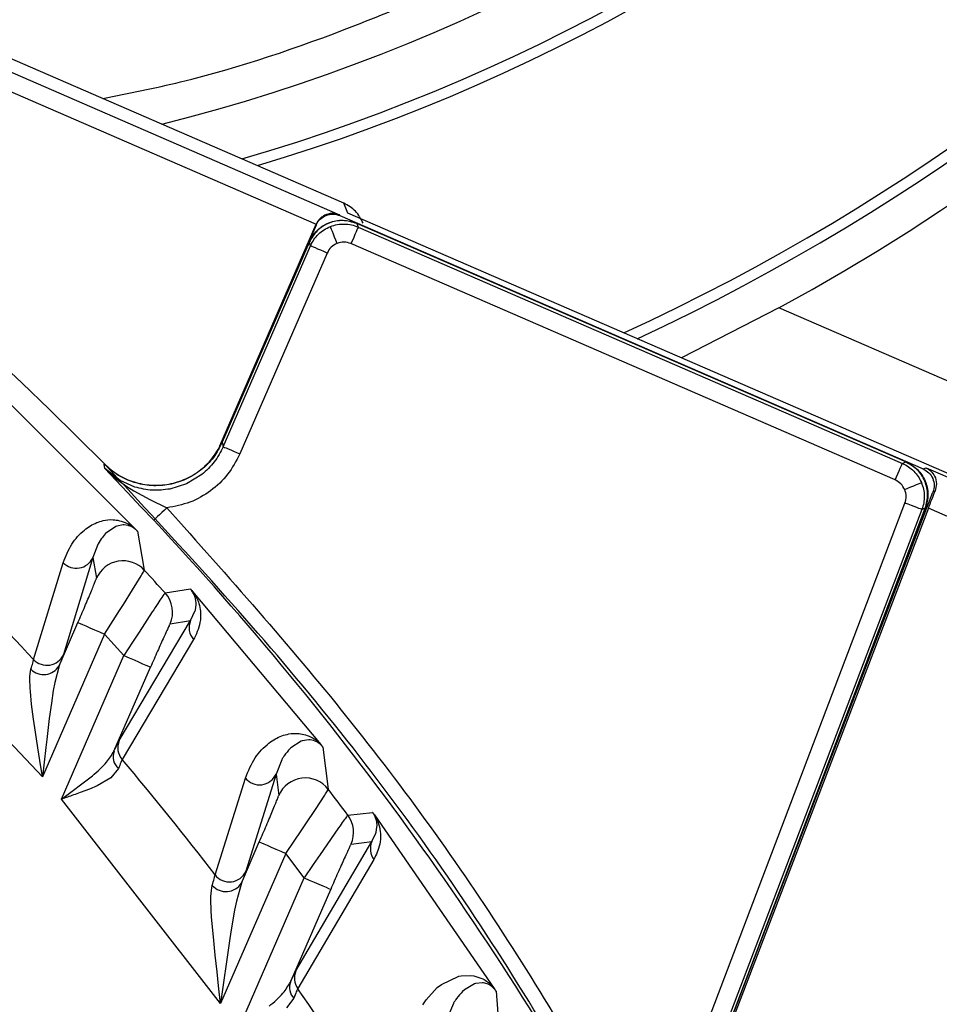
# Model space of a CAD drawing. Header units: millimetres. Extents: x 2719 to 13968, y 3953 to 13921.
# Tile 32 of 160: x 5219 to 5244, y 4860 to 4887. Entities that reach past the tile are written whole.
import ezdxf

# ---------------------------------------------------------------- set-up
doc = ezdxf.new("R2010")
doc.units = ezdxf.units.MM

msp = doc.modelspace()

# ---------------------------------------------------------------- linework, layer by layer
at = {"color": 7, "linetype": 'Continuous', "lineweight": 25}
for p, q in [((5227.739, 4882.24), (5135.157, 4922.457)), ((5161.64, 4910.582), (5227.622, 4881.92)), ((5161.892, 4909.927), (5226.972, 4881.657)), ((5227.846, 4881.969), (5227.739, 4882.24)), ((5227.622, 4881.92), (5227.631, 4881.897)), ((5227.631, 4881.897), (5243.719, 4874.908)), ((5246.354, 4873.929), (5227.846, 4881.969)), ((5226.969, 4881.649), (5224.314, 4875.536)), ((5226.969, 4881.649), (5226.972, 4881.657)), ((5226.969, 4881.649), (5226.974, 4881.637)), ((5227.374, 4881.585), (5227.37, 4881.596)), ((5227.385, 4881.557), (5227.374, 4881.585)), ((5228.094, 4881.686), (5243.247, 4875.104)), ((5228.097, 4881.678), (5228.135, 4881.583)), ((5243.239, 4875.101), (5228.097, 4881.678)), ((5228.131, 4881.572), (5228.119, 4881.545)), ((5228.135, 4881.583), (5228.131, 4881.572)), ((5228.135, 4881.583), (5243.146, 4875.062)), ((5227.402, 4881.513), (5227.385, 4881.557)), ((5227.425, 4881.455), (5227.402, 4881.513)), ((5227.453, 4881.386), (5227.425, 4881.455)), ((5227.484, 4881.306), (5227.453, 4881.386)), ((5227.518, 4881.22), (5227.484, 4881.306)), ((5228.011, 4881.298), (5227.974, 4881.213)), ((5228.045, 4881.376), (5228.011, 4881.298)), ((5228.075, 4881.446), (5228.045, 4881.376)), ((5228.1, 4881.503), (5228.075, 4881.446)), ((5228.119, 4881.545), (5228.1, 4881.503)), ((5224.386, 4875.659), (5226.779, 4881.167)), ((5226.782, 4881.159), (5224.388, 4875.648)), ((5224.412, 4875.521), (5226.82, 4881.064)), ((5226.82, 4881.064), (5226.782, 4881.159)), ((5226.83, 4881.06), (5226.82, 4881.064)), ((5226.857, 4881.048), (5226.83, 4881.06)), ((5226.9, 4881.029), (5226.857, 4881.048)), ((5226.957, 4881.004), (5226.9, 4881.029)), ((5227.553, 4881.131), (5227.518, 4881.22)), ((5227.974, 4881.213), (5227.936, 4881.124)), ((5242.947, 4874.603), (5227.936, 4881.124)), ((5227.278, 4880.865), (5224.87, 4875.321)), ((5227.026, 4880.974), (5226.957, 4881.004)), ((5227.105, 4880.94), (5227.026, 4880.974)), ((5227.19, 4880.903), (5227.105, 4880.94)), ((5227.278, 4880.865), (5227.19, 4880.903)), ((5239.739, 4879.353), (5237.048, 4877.972)), ((5271.276, 4865.654), (5239.739, 4879.353)), ((5218.242, 4876.994), (5221.986, 4873.255)), ((5224.388, 4875.648), (5224.412, 4875.521)), ((5224.412, 4875.521), (5224.422, 4875.516)), ((5224.422, 4875.516), (5224.449, 4875.504)), ((5224.449, 4875.504), (5224.492, 4875.486)), ((5224.492, 4875.486), (5224.549, 4875.461)), ((5224.549, 4875.461), (5224.618, 4875.431)), ((5224.618, 4875.431), (5224.697, 4875.397)), ((5224.697, 4875.397), (5224.782, 4875.36)), ((5224.782, 4875.36), (5224.87, 4875.321)), ((5221.151, 4874.917), (5221.129, 4875.043)), ((5243.13, 4875.025), (5243.142, 4875.052)), ((5243.142, 4875.052), (5243.146, 4875.062)), ((5243.146, 4875.062), (5243.239, 4875.101)), ((5221.452, 4874.6), (5221.151, 4874.917)), ((5221.151, 4874.917), (5221.364, 4874.718)), ((5221.573, 4874.588), (5221.151, 4874.917)), ((5242.986, 4874.692), (5243.023, 4874.777)), ((5243.023, 4874.777), (5243.057, 4874.856)), ((5243.057, 4874.856), (5243.087, 4874.925)), ((5243.087, 4874.925), (5243.112, 4874.982)), ((5243.112, 4874.982), (5243.13, 4875.025)), ((5243.719, 4874.908), (5243.797, 4874.941)), ((5243.797, 4874.941), (5254.259, 4870.396)), ((5221.364, 4874.718), (5221.526, 4874.585)), ((5221.617, 4874.425), (5221.452, 4874.6)), ((5221.526, 4874.585), (5221.757, 4874.421)), ((5221.976, 4874.408), (5221.573, 4874.588)), ((5223.824, 4874.751), (5223.4, 4874.495)), ((5242.947, 4874.603), (5242.986, 4874.692)), ((5243.531, 4874.475), (5243.588, 4874.499)), ((5243.588, 4874.499), (5243.631, 4874.517)), ((5243.631, 4874.517), (5243.659, 4874.529)), ((5243.659, 4874.529), (5243.669, 4874.533)), ((5221.77, 4874.262), (5221.617, 4874.425)), ((5221.758, 4874.423), (5221.945, 4874.308)), ((5222.142, 4873.867), (5221.77, 4874.262)), ((5221.945, 4874.308), (5222.393, 4874.067)), ((5223.4, 4874.495), (5222.943, 4874.354)), ((5243.209, 4874.339), (5243.297, 4874.376)), ((5243.297, 4874.376), (5243.382, 4874.412)), ((5243.382, 4874.412), (5243.461, 4874.445)), ((5243.461, 4874.445), (5243.531, 4874.475)), ((5244.046, 4874.295), (5243.987, 4874.271)), ((5222.393, 4874.067), (5222.859, 4873.834)), ((5236.148, 4855.371), (5243.215, 4873.967)), ((5243.306, 4873.933), (5243.215, 4873.967)), ((5222.495, 4873.492), (5222.142, 4873.867)), ((5222.721, 4873.704), (5222.659, 4873.645)), ((5222.789, 4873.768), (5222.721, 4873.704)), ((5222.859, 4873.834), (5222.789, 4873.768)), ((5243.683, 4873.79), (5236.39, 4854.603)), ((5243.862, 4873.822), (5236.422, 4854.397)), ((5236.47, 4854.607), (5243.775, 4873.829)), ((5243.783, 4873.832), (5236.476, 4854.608)), ((5243.392, 4873.9), (5243.306, 4873.933)), ((5243.472, 4873.87), (5243.392, 4873.9)), ((5243.543, 4873.843), (5243.472, 4873.87)), ((5243.601, 4873.821), (5243.543, 4873.843)), ((5243.645, 4873.804), (5243.601, 4873.821)), ((5243.672, 4873.794), (5243.645, 4873.804)), ((5243.683, 4873.79), (5243.672, 4873.794)), ((5243.775, 4873.829), (5243.683, 4873.79)), ((5253.86, 4869.479), (5243.862, 4873.822)), ((5222.503, 4873.499), (5222.495, 4873.492)), ((5222.524, 4873.519), (5222.503, 4873.499)), ((5222.558, 4873.551), (5222.524, 4873.519)), ((5222.604, 4873.594), (5222.558, 4873.551)), ((5222.659, 4873.645), (5222.604, 4873.594)), ((5221.451, 4873.319), (5221.17, 4873.126)), ((5221.477, 4873.329), (5221.451, 4873.319)), ((5221.652, 4873.362), (5221.477, 4873.329)), ((5221.685, 4873.362), (5221.652, 4873.362)), ((5221.783, 4873.349), (5221.685, 4873.362)), ((5222.047, 4873.19), (5222.236, 4872.116)), ((5221.048, 4872.98), (5220.963, 4872.842)), ((5221.071, 4873.011), (5221.048, 4872.98)), ((5221.16, 4873.116), (5221.071, 4873.011)), ((5221.17, 4873.126), (5221.16, 4873.116)), ((5220.954, 4872.826), (5220.817, 4872.464)), ((5220.963, 4872.842), (5220.954, 4872.826)), ((5220.817, 4872.464), (5220.005, 4869.787)), ((5220.817, 4872.464), (5220.914, 4871.893)), ((5219.183, 4869.65), (5220, 4872.32)), ((5221.908, 4871.57), (5222.149, 4871.962)), ((5221.658, 4871.169), (5221.908, 4871.57)), ((5222.809, 4871.487), (5223.507, 4871.597)), ((5223.568, 4871.531), (5227.106, 4867.303)), ((5219.427, 4866.41), (5214.74, 4871.361)), ((5223.649, 4871.325), (5223.645, 4871.341)), ((5223.663, 4871.213), (5223.65, 4871.326)), ((5221.139, 4870.352), (5221.554, 4871.005)), ((5221.554, 4871.005), (5221.658, 4871.169)), ((5222.457, 4870.965), (5222.094, 4870.407)), ((5223.511, 4870.724), (5223.641, 4870.998)), ((5223.64, 4870.998), (5223.644, 4871.014)), ((5223.644, 4871.014), (5223.663, 4871.166)), ((5223.664, 4871.166), (5223.664, 4871.213)), ((5221.544, 4867.412), (5223.511, 4870.724)), ((5222.949, 4870.633), (5223.511, 4870.724)), ((5219.887, 4869.476), (5220.406, 4870.671)), ((5220.406, 4870.671), (5220.422, 4870.664)), ((5220.422, 4870.664), (5220.465, 4870.645)), ((5220.465, 4870.645), (5220.534, 4870.615)), ((5220.534, 4870.615), (5220.625, 4870.575)), ((5220.625, 4870.575), (5220.735, 4870.527)), ((5220.735, 4870.527), (5220.861, 4870.473)), ((5220.861, 4870.473), (5220.998, 4870.414)), ((5221.139, 4870.352), (5219.427, 4866.41)), ((5220.998, 4870.414), (5221.139, 4870.352)), ((5221.674, 4869.758), (5221.139, 4870.352)), ((5223.595, 4870.199), (5221.624, 4866.893)), ((5222.094, 4870.407), (5221.912, 4870.127)), ((5221.912, 4870.127), (5221.674, 4869.758)), ((5219.954, 4865.797), (5221.674, 4869.758)), ((5221.674, 4869.758), (5221.816, 4869.696)), ((5221.816, 4869.696), (5221.952, 4869.637)), ((5221.952, 4869.637), (5222.078, 4869.582)), ((5219.887, 4869.476), (5219.765, 4869.019)), ((5221.4, 4867.12), (5222.408, 4869.439)), ((5222.078, 4869.582), (5222.188, 4869.534)), ((5222.188, 4869.534), (5222.28, 4869.495)), ((5222.28, 4869.495), (5222.348, 4869.465)), ((5222.348, 4869.465), (5222.391, 4869.446)), ((5222.391, 4869.446), (5222.408, 4869.439)), ((5219.725, 4868.797), (5219.672, 4868.445)), ((5219.765, 4869.019), (5219.725, 4868.797)), ((5219.129, 4868.422), (5219.097, 4868.764)), ((5219.181, 4868.008), (5219.129, 4868.422)), ((5219.672, 4868.445), (5219.615, 4868.02)), ((5219.234, 4867.642), (5219.181, 4868.008)), ((5219.615, 4868.02), (5219.545, 4867.444)), ((5219.3, 4867.217), (5219.234, 4867.642)), ((5219.545, 4867.444), (5219.519, 4867.22)), ((5226.773, 4867.436), (5226.593, 4867.409)), ((5226.807, 4867.435), (5226.773, 4867.436)), ((5226.906, 4867.416), (5226.807, 4867.435)), ((5219.356, 4866.861), (5219.3, 4867.217)), ((5219.519, 4867.22), (5219.427, 4866.41)), ((5226.277, 4867.214), (5226.255, 4867.193)), ((5226.565, 4867.399), (5226.277, 4867.214)), ((5226.593, 4867.409), (5226.565, 4867.399)), ((5226.944, 4867.402), (5226.906, 4867.416)), ((5227.161, 4867.233), (5227.311, 4866.069)), ((5219.427, 4866.41), (5219.356, 4866.861)), ((5221.526, 4866.64), (5221.315, 4866.385)), ((5226.027, 4866.886), (5225.87, 4866.489)), ((5226.029, 4866.889), (5226.027, 4866.886)), ((5219.954, 4865.797), (5220.804, 4866.445)), ((5221.315, 4866.385), (5220.937, 4866.168)), ((5224.187, 4863.708), (5225.023, 4866.379)), ((5225.87, 4866.489), (5225.039, 4863.81)), ((5225.87, 4866.489), (5225.942, 4865.902)), ((5220.723, 4866.076), (5220.465, 4865.978)), ((5220.937, 4866.168), (5220.723, 4866.076)), ((5226.957, 4865.515), (5227.216, 4865.912)), ((5224.341, 4860.156), (5219.954, 4865.797)), ((5226.691, 4865.115), (5226.957, 4865.515)), ((5227.849, 4865.358), (5228.532, 4865.434)), ((5228.586, 4865.362), (5231.889, 4860.571)), ((5226.581, 4864.951), (5226.691, 4865.115)), ((5228.632, 4864.886), (5228.652, 4865.026)), ((5228.645, 4865.174), (5228.642, 4865.189)), ((5228.654, 4865.069), (5228.646, 4865.174)), ((5228.653, 4865.026), (5228.654, 4865.069)), ((5226.142, 4864.302), (5226.581, 4864.951)), ((5227.471, 4864.83), (5227.085, 4864.272)), ((5228.51, 4864.626), (5228.623, 4864.856)), ((5228.623, 4864.857), (5228.631, 4864.886)), ((5224.914, 4863.483), (5225.408, 4864.62)), ((5225.408, 4864.62), (5225.424, 4864.613)), ((5225.424, 4864.613), (5225.468, 4864.594)), ((5225.468, 4864.594), (5225.536, 4864.565)), ((5225.536, 4864.565), (5225.627, 4864.525)), ((5225.627, 4864.525), (5225.738, 4864.477)), ((5225.738, 4864.477), (5225.864, 4864.422)), ((5226.415, 4861.058), (5228.51, 4864.626)), ((5227.942, 4864.56), (5228.51, 4864.626)), ((5226.142, 4864.302), (5224.341, 4860.156)), ((5225.864, 4864.422), (5226, 4864.363)), ((5226, 4864.363), (5226.142, 4864.302)), ((5226.642, 4863.628), (5226.142, 4864.302)), ((5227.085, 4864.272), (5226.894, 4863.995)), ((5228.567, 4864.137), (5226.466, 4860.577)), ((5226.894, 4863.995), (5226.642, 4863.628)), ((5224.914, 4863.483), (5224.776, 4862.982)), ((5224.83, 4859.457), (5226.642, 4863.628)), ((5226.642, 4863.628), (5226.784, 4863.567)), ((5226.784, 4863.567), (5226.92, 4863.507)), ((5226.92, 4863.507), (5227.046, 4863.453)), ((5227.046, 4863.453), (5227.157, 4863.405)), ((5227.157, 4863.405), (5227.248, 4863.365)), ((5227.248, 4863.365), (5227.316, 4863.335)), ((5226.265, 4860.752), (5227.376, 4863.309)), ((5227.316, 4863.335), (5227.36, 4863.317)), ((5227.36, 4863.317), (5227.376, 4863.309)), ((5224.776, 4862.982), (5224.728, 4862.735)), ((5224.093, 4862.548), (5224.082, 4862.726)), ((5224.149, 4861.895), (5224.093, 4862.548)), ((5224.728, 4862.735), (5224.626, 4862.133)), ((5224.626, 4862.133), (5224.589, 4861.893)), ((5224.191, 4861.496), (5224.149, 4861.895)), ((5224.589, 4861.893), (5224.341, 4860.156)), ((5224.241, 4861.033), (5224.191, 4861.496)), ((5224.286, 4860.643), (5224.241, 4861.033)), ((5230.907, 4860.913), (5230.978, 4860.926)), ((5230.978, 4860.926), (5231.243, 4860.936)), ((5231.243, 4860.936), (5231.328, 4860.925)), ((5231.328, 4860.925), (5231.573, 4860.842)), ((5224.341, 4860.156), (5224.286, 4860.643)), ((5230.317, 4860.597), (5230.432, 4860.688)), ((5230.432, 4860.688), (5230.907, 4860.913)), ((5231.346, 4860.7), (5231.063, 4860.533)), ((5231.375, 4860.709), (5231.346, 4860.7)), ((5231.56, 4860.731), (5231.375, 4860.709)), ((5231.595, 4860.728), (5231.56, 4860.731)), ((5231.693, 4860.703), (5231.595, 4860.728)), ((5231.739, 4860.682), (5231.693, 4860.703)), ((5231.794, 4860.648), (5231.739, 4860.682)), ((5230.01, 4860.261), (5230.317, 4860.597)), ((5231.063, 4860.533), (5231.016, 4860.49)), ((5231.937, 4860.496), (5232.039, 4859.221)), ((5226.364, 4860.305), (5226.162, 4860.042)), ((5229.917, 4860.12), (5230.01, 4860.261)), ((5230.762, 4860.163), (5230.581, 4859.725)), ((5230.765, 4860.169), (5230.762, 4860.163))]:
    msp.add_line(p, q, dxfattribs=at)
at = {"color": 8, "linetype": 'Continuous', "lineweight": 25}
for p, q in [((5226.974, 4881.637), (5224.351, 4875.599)), ((5239.072, 4861.437), (5243.987, 4874.271))]:
    msp.add_line(p, q, dxfattribs=at)
at = {"color": 7, "linetype": 'Continuous', "lineweight": 25}
for centre, radius, start, end in [((5210.556, 4932.91), 51.793, 286.6022, 39.5734), ((5210.556, 4932.91), 59.692, 294.65915, 33.55683), ((5210.556, 4932.91), 59.992, 294.91533, 33.36701), ((5210.556, 4932.91), 51.493, 286.2039, 39.0407), ((5210.556, 4932.91), 49.993, 284.0846, 39.0501), ((5210.556, 4932.91), 60.992, 298.58618, 0), ((5158.767, 4813.69), 87.488, 44.53908, 88.5014), ((5158.767, 4813.69), 87.393, 28.30968, 43.17991), ((5158.767, 4813.69), 82.35, 42.80769, 45.53055), ((5220.36, 4872.668), 0.5, 224.0612, 335.8937), ((5221.648, 4871.573), 0.8, 42.6675, 156.484), ((5158.767, 4813.69), 86.266, 42.06633, 42.63122), ((5222.215, 4870.951), 0.8, 336.5326, 42.054), ((5223.967, 4870.528), 0.496, 156.8047, 221.5592), ((5219.548, 4869.992), 0.501, 223.1336, 335.8793), ((5219.459, 4869.733), 0.498, 225.1317, 329.0064), ((5222, 4867.216), 0.496, 156.8032, 220.7401), ((5221.81, 4866.971), 0.436, 159.9046, 229.3093), ((5158.767, 4813.69), 82.35, 37.40083, 40.24504), ((5225.413, 4866.694), 0.501, 218.9184, 335.8047), ((5226.676, 4865.582), 0.8, 37.4275, 156.4783), ((5158.767, 4813.69), 86.266, 36.79417, 37.38589), ((5227.208, 4864.879), 0.8, 336.5312, 36.7833), ((5228.965, 4864.431), 0.495, 156.7936, 216.4327), ((5224.582, 4864.015), 0.501, 217.854, 335.7823), ((5224.487, 4863.75), 0.503, 221.2376, 327.98), ((5226.87, 4860.863), 0.495, 156.7911, 215.3046), ((5226.661, 4860.606), 0.423, 159.7677, 225.344), ((5158.767, 4813.69), 82.35, 31.69226, 34.70606)]:
    msp.add_arc(centre, radius, start, end, dxfattribs=at)
at = {"color": 8, "linetype": 'Continuous', "lineweight": 25}
msp.add_open_spline([(5221.091, 4885.128), (5221.809, 4885.271), (5224.179, 4885.743), (5228.071, 4887.08), (5232.672, 4889.092), (5237.006, 4891.571), (5241.418, 4894.716), (5245.732, 4898.629), (5249.783, 4903.292), (5251.929, 4906.723), (5252.985, 4908.413)], degree=3, knots=[0, 0, 0, 0, 0.053956, 0.178253, 0.302563, 0.42427, 0.545991, 0.701675, 0.853115, 1, 1, 1, 1], dxfattribs=at)
at = {"color": 7, "linetype": 'Continuous', "lineweight": 25}
for points, knots in [([(5228.271, 4881.69), (5228.209, 4881.808), (5228.087, 4882.044), (5227.855, 4882.175), (5227.739, 4882.24)], [0, 0, 0, 0, 0.499999, 1, 1, 1, 1]), ([(5227.622, 4881.92), (5227.566, 4881.936), (5227.454, 4881.97), (5227.294, 4881.944), (5227.17, 4881.885), (5227.087, 4881.821), (5227.019, 4881.745), (5226.988, 4881.686), (5226.973, 4881.657)], [0, 0, 0, 0, 0.26358, 0.530218, 0.664312, 0.785611, 0.89649, 1, 1, 1, 1]), ([(5226.974, 4881.637), (5227.007, 4881.694), (5227.073, 4881.808), (5227.244, 4881.914), (5227.442, 4881.954), (5227.568, 4881.916), (5227.631, 4881.897)], [0, 0, 0, 0, 0.250001, 0.500002, 0.75, 1, 1, 1, 1]), ([(5226.779, 4881.167), (5226.845, 4881.282), (5226.977, 4881.51), (5227.321, 4881.721), (5227.716, 4881.801), (5227.968, 4881.725), (5228.094, 4881.686)], [0, 0, 0, 0, 0.25, 0.5, 0.75, 1, 1, 1, 1]), ([(5228.097, 4881.678), (5227.971, 4881.717), (5227.719, 4881.793), (5227.324, 4881.713), (5226.98, 4881.502), (5226.848, 4881.274), (5226.782, 4881.159)], [0, 0, 0, 0, 0.25001, 0.5, 0.74999, 1, 1, 1, 1]), ([(5226.82, 4881.064), (5226.849, 4881.123), (5226.908, 4881.24), (5227.038, 4881.389), (5227.191, 4881.513), (5227.31, 4881.568), (5227.37, 4881.596)], [0, 0, 0, 0, 0.250001, 0.500002, 0.75, 1, 1, 1, 1]), ([(5227.37, 4881.596), (5227.432, 4881.616), (5227.557, 4881.657), (5227.754, 4881.671), (5227.95, 4881.651), (5228.073, 4881.605), (5228.135, 4881.583)], [0, 0, 0, 0, 0.249999, 0.500001, 0.749999, 1, 1, 1, 1]), ([(5227.553, 4881.131), (5227.494, 4881.1), (5227.376, 4881.039), (5227.311, 4880.923), (5227.278, 4880.865)], [0, 0, 0, 0, 0.4995765, 1, 1, 1, 1]), ([(5227.936, 4881.124), (5227.872, 4881.144), (5227.746, 4881.184), (5227.617, 4881.149), (5227.553, 4881.131)], [0, 0, 0, 0, 0.4996, 1, 1, 1, 1]), ([(5221.127, 4875.054), (5221.249, 4874.946), (5221.494, 4874.73), (5221.947, 4874.531), (5222.43, 4874.44), (5222.921, 4874.471), (5223.391, 4874.618), (5223.809, 4874.877), (5224.16, 4875.225), (5224.311, 4875.515), (5224.386, 4875.659)], [0, 0, 0, 0, 0.1249998, 0.2500001, 0.3750001, 0.5000001, 0.6249999, 0.7500002, 0.8750004, 1, 1, 1, 1]), ([(5224.388, 4875.648), (5224.313, 4875.503), (5224.163, 4875.213), (5223.811, 4874.866), (5223.394, 4874.608), (5222.924, 4874.46), (5222.432, 4874.429), (5221.949, 4874.52), (5221.496, 4874.719), (5221.251, 4874.935), (5221.129, 4875.043)], [0, 0, 0, 0, 0.12496, 0.249952, 0.374724, 0.499697, 0.624933, 0.750084, 0.875034, 1, 1, 1, 1]), ([(5224.87, 4875.321), (5224.768, 4875.128), (5224.564, 4874.74), (5224.08, 4874.288), (5223.506, 4873.957), (5223.075, 4873.875), (5222.859, 4873.834)], [0, 0, 0, 0, 0.250081, 0.4997992, 0.7493573, 1, 1, 1, 1]), ([(5224.412, 4875.521), (5224.337, 4875.375), (5224.188, 4875.083), (5223.946, 4874.862), (5223.824, 4874.751)], [0, 0, 0, 0, 0.499692, 1, 1, 1, 1]), ([(5236.522, 4853.794), (5235.103, 4856.355), (5232.263, 4861.476), (5227.096, 4868.61), (5223.117, 4872.906), (5221.127, 4875.054)], [0, 0, 0, 0, 0.333333, 0.666667, 1, 1, 1, 1]), ([(5243.146, 4875.062), (5243.203, 4875.033), (5243.317, 4874.976), (5243.463, 4874.852), (5243.586, 4874.705), (5243.641, 4874.59), (5243.669, 4874.533)], [0, 0, 0, 0, 0.249997, 0.500001, 0.749999, 1, 1, 1, 1]), ([(5243.775, 4873.829), (5243.807, 4873.952), (5243.871, 4874.2), (5243.782, 4874.581), (5243.572, 4874.91), (5243.35, 4875.037), (5243.239, 4875.101)], [0, 0, 0, 0, 0.250007, 0.499998, 0.749991, 1, 1, 1, 1]), ([(5243.247, 4875.104), (5243.357, 4875.04), (5243.579, 4874.913), (5243.79, 4874.584), (5243.879, 4874.203), (5243.815, 4873.956), (5243.783, 4873.832)], [0, 0, 0, 0, 0.2500006, 0.5000009, 0.7500017, 1, 1, 1, 1]), ([(5243.719, 4874.908), (5243.775, 4874.876), (5243.886, 4874.812), (5243.991, 4874.647), (5244.035, 4874.457), (5244.003, 4874.333), (5243.987, 4874.271)], [0, 0, 0, 0, 0.249998, 0.500001, 0.749998, 1, 1, 1, 1]), ([(5243.797, 4874.941), (5243.844, 4874.913), (5243.938, 4874.858), (5244.043, 4874.709), (5244.101, 4874.518), (5244.063, 4874.364), (5244.046, 4874.295)], [0, 0, 0, 0, 0.248525, 0.500466, 0.776605, 1, 1, 1, 1]), ([(5243.209, 4874.339), (5243.178, 4874.396), (5243.116, 4874.509), (5243.004, 4874.572), (5242.947, 4874.603)], [0, 0, 0, 0, 0.499599, 1, 1, 1, 1]), ([(5243.669, 4874.533), (5243.691, 4874.473), (5243.734, 4874.353), (5243.753, 4874.163), (5243.74, 4873.971), (5243.702, 4873.85), (5243.683, 4873.79)], [0, 0, 0, 0, 0.2499981, 0.4999996, 0.7500015, 1, 1, 1, 1]), ([(5222.943, 4874.354), (5222.78, 4874.333), (5222.454, 4874.292), (5222.136, 4874.37), (5221.976, 4874.408)], [0, 0, 0, 0, 0.5003036, 1, 1, 1, 1]), ([(5243.215, 4873.967), (5243.232, 4874.029), (5243.266, 4874.154), (5243.228, 4874.277), (5243.209, 4874.339)], [0, 0, 0, 0, 0.4996188, 1, 1, 1, 1]), ([(5243.862, 4873.822), (5243.894, 4873.906), (5243.958, 4874.072), (5244.017, 4874.221), (5244.046, 4874.295)], [0, 0, 0, 0, 0.500076, 1, 1, 1, 1]), ([(5222.859, 4873.834), (5224.545, 4871.941), (5227.917, 4868.155), (5232.369, 4861.971), (5234.888, 4857.571), (5236.148, 4855.371)], [0, 0, 0, 0, 0.333276, 0.666714, 1, 1, 1, 1]), ([(5220, 4872.32), (5220.071, 4872.499), (5220.213, 4872.856), (5220.497, 4873.161), (5220.744, 4873.341), (5220.915, 4873.429), (5221.117, 4873.492), (5221.363, 4873.526), (5221.63, 4873.47), (5221.861, 4873.363), (5221.963, 4873.275), (5221.986, 4873.255)], [0, 0, 0, 0, 0.250043, 0.499794, 0.594722, 0.681568, 0.763234, 0.866182, 0.968383, 0.992858, 1, 1, 1, 1]), ([(5221.821, 4873.337), (5221.813, 4873.34), (5221.802, 4873.344), (5221.789, 4873.347), (5221.785, 4873.348), (5221.783, 4873.349)], [0, 0, 0, 0, 0.699197, 0.899518, 1, 1, 1, 1]), ([(5222.047, 4873.19), (5222.043, 4873.194), (5222.034, 4873.203), (5222.016, 4873.221), (5221.979, 4873.254), (5221.898, 4873.31), (5221.855, 4873.325), (5221.821, 4873.337)], [0, 0, 0, 0, 0.0222821, 0.046565, 0.1072703, 0.2978868, 1, 1, 1, 1]), ([(5221.986, 4873.255), (5221.997, 4873.243), (5222.019, 4873.22), (5222.038, 4873.2), (5222.047, 4873.19)], [0, 0, 0, 0, 0.519, 1, 1, 1, 1]), ([(5222.149, 4871.962), (5222.174, 4872.005), (5222.224, 4872.089), (5222.232, 4872.107), (5222.236, 4872.116)], [0, 0, 0, 0, 0.50838, 1, 1, 1, 1]), ([(5220.406, 4870.671), (5220.47, 4870.821), (5220.6, 4871.121), (5220.741, 4871.454), (5220.828, 4871.665), (5220.877, 4871.787), (5220.909, 4871.871), (5220.912, 4871.885), (5220.914, 4871.893)], [0, 0, 0, 0, 0.249875, 0.499512, 0.625579, 0.749774, 0.875508, 1, 1, 1, 1]), ([(5223.507, 4871.597), (5223.511, 4871.594), (5223.518, 4871.586), (5223.538, 4871.563), (5223.556, 4871.544), (5223.568, 4871.531)], [0, 0, 0, 0, 0.203539, 0.432724, 1, 1, 1, 1]), ([(5223.646, 4871.342), (5223.635, 4871.372), (5223.62, 4871.418), (5223.589, 4871.485), (5223.558, 4871.534), (5223.535, 4871.565), (5223.519, 4871.584), (5223.511, 4871.593), (5223.507, 4871.597)], [0, 0, 0, 0, 0.529968, 0.787313, 0.905094, 0.9558, 0.978365, 1, 1, 1, 1]), ([(5223.568, 4871.531), (5223.579, 4871.515), (5223.605, 4871.479), (5223.649, 4871.409), (5223.702, 4871.306), (5223.759, 4871.149), (5223.798, 4870.915), (5223.774, 4870.555), (5223.667, 4870.342), (5223.595, 4870.199)], [0, 0, 0, 0, 0.0108429, 0.0240823, 0.059051, 0.1211667, 0.2463607, 0.494715, 1, 1, 1, 1]), ([(5222.809, 4871.487), (5222.789, 4871.461), (5222.759, 4871.421), (5222.613, 4871.202), (5222.51, 4871.045), (5222.457, 4870.965)], [0, 0, 0, 0, 0.4792675, 0.7344587, 1, 1, 1, 1]), ([(5222.949, 4870.633), (5222.945, 4870.628), (5222.937, 4870.618), (5222.899, 4870.54), (5222.845, 4870.423), (5222.751, 4870.217), (5222.603, 4869.887), (5222.473, 4869.588), (5222.408, 4869.439)], [0, 0, 0, 0, 0.124745, 0.250418, 0.374153, 0.500464, 0.749871, 1, 1, 1, 1]), ([(5219.108, 4869.38), (5219.127, 4869.444), (5219.164, 4869.569), (5219.176, 4869.623), (5219.183, 4869.65)], [0, 0, 0, 0, 0.50945, 1, 1, 1, 1]), ([(5220.005, 4869.787), (5219.994, 4869.757), (5219.974, 4869.695), (5219.916, 4869.55), (5219.887, 4869.476)], [0, 0, 0, 0, 0.496805, 1, 1, 1, 1]), ([(5219.097, 4868.764), (5219.087, 4868.886), (5219.067, 4869.125), (5219.094, 4869.296), (5219.108, 4869.38)], [0, 0, 0, 0, 0.512125, 1, 1, 1, 1]), ([(5225.023, 4866.379), (5225.104, 4866.575), (5225.266, 4866.965), (5225.577, 4867.281), (5225.842, 4867.462), (5226.024, 4867.548), (5226.236, 4867.605), (5226.49, 4867.629), (5226.761, 4867.553), (5226.986, 4867.427), (5227.084, 4867.326), (5227.106, 4867.303)], [0, 0, 0, 0, 0.250097, 0.499897, 0.594398, 0.681331, 0.763557, 0.866505, 0.968681, 0.992882, 1, 1, 1, 1]), ([(5221.4, 4867.12), (5221.434, 4867.191), (5221.5, 4867.331), (5221.53, 4867.385), (5221.544, 4867.412)], [0, 0, 0, 0, 0.502652, 1, 1, 1, 1]), ([(5226.255, 4867.193), (5226.199, 4867.13), (5226.125, 4867.049), (5226.057, 4866.94), (5226.036, 4866.903), (5226.029, 4866.889)], [0, 0, 0, 0, 0.67272, 0.879526, 1, 1, 1, 1]), ([(5227.161, 4867.233), (5227.157, 4867.238), (5227.15, 4867.247), (5227.132, 4867.267), (5227.097, 4867.305), (5227.019, 4867.369), (5226.977, 4867.387), (5226.944, 4867.402)], [0, 0, 0, 0, 0.021749, 0.04555, 0.105582, 0.295743, 1, 1, 1, 1]), ([(5227.106, 4867.303), (5227.117, 4867.29), (5227.136, 4867.265), (5227.153, 4867.243), (5227.161, 4867.233)], [0, 0, 0, 0, 0.519724, 1, 1, 1, 1]), ([(5220.804, 4866.445), (5220.946, 4866.568), (5221.2, 4866.787), (5221.339, 4867.018), (5221.4, 4867.12)], [0, 0, 0, 0, 0.558577, 1, 1, 1, 1]), ([(5221.624, 4866.893), (5221.614, 4866.869), (5221.593, 4866.823), (5221.548, 4866.702), (5221.526, 4866.64)], [0, 0, 0, 0, 0.491784, 1, 1, 1, 1]), ([(5220.465, 4865.978), (5220.404, 4865.956), (5220.236, 4865.896), (5220.063, 4865.836), (5219.954, 4865.797)], [0, 0, 0, 0, 0.363794, 1, 1, 1, 1]), ([(5225.408, 4864.62), (5225.475, 4864.774), (5225.607, 4865.081), (5225.755, 4865.429), (5225.848, 4865.654), (5225.901, 4865.786), (5225.937, 4865.877), (5225.94, 4865.894), (5225.942, 4865.902)], [0, 0, 0, 0, 0.249362, 0.498639, 0.625931, 0.749098, 0.875501, 1, 1, 1, 1]), ([(5227.216, 4865.912), (5227.244, 4865.955), (5227.298, 4866.041), (5227.307, 4866.06), (5227.311, 4866.069)], [0, 0, 0, 0, 0.51023, 1, 1, 1, 1]), ([(5227.849, 4865.358), (5227.842, 4865.351), (5227.83, 4865.338), (5227.755, 4865.234), (5227.64, 4865.071), (5227.528, 4864.912), (5227.471, 4864.83)], [0, 0, 0, 0, 0.234722, 0.478973, 0.733781, 1, 1, 1, 1]), ([(5228.532, 4865.434), (5228.535, 4865.43), (5228.542, 4865.421), (5228.56, 4865.397), (5228.575, 4865.376), (5228.586, 4865.362)], [0, 0, 0, 0, 0.202115, 0.430929, 1, 1, 1, 1]), ([(5228.642, 4865.189), (5228.634, 4865.219), (5228.623, 4865.262), (5228.597, 4865.327), (5228.572, 4865.374), (5228.553, 4865.404), (5228.541, 4865.421), (5228.535, 4865.43), (5228.532, 4865.434)], [0, 0, 0, 0, 0.534007, 0.790954, 0.905714, 0.955438, 0.978096, 1, 1, 1, 1]), ([(5228.586, 4865.362), (5228.598, 4865.341), (5228.625, 4865.295), (5228.668, 4865.208), (5228.733, 4865.029), (5228.759, 4864.799), (5228.729, 4864.453), (5228.631, 4864.263), (5228.567, 4864.137)], [0, 0, 0, 0, 0.01544, 0.034546, 0.085805, 0.246255, 0.499132, 1, 1, 1, 1]), ([(5227.942, 4864.56), (5227.938, 4864.555), (5227.93, 4864.544), (5227.889, 4864.459), (5227.83, 4864.333), (5227.73, 4864.114), (5227.576, 4863.769), (5227.443, 4863.463), (5227.376, 4863.309)], [0, 0, 0, 0, 0.124354, 0.250348, 0.373486, 0.500436, 0.750046, 1, 1, 1, 1]), ([(5224.108, 4863.418), (5224.128, 4863.486), (5224.167, 4863.62), (5224.18, 4863.679), (5224.187, 4863.708)], [0, 0, 0, 0, 0.511769, 1, 1, 1, 1]), ([(5225.039, 4863.81), (5225.028, 4863.777), (5225.006, 4863.712), (5224.945, 4863.56), (5224.914, 4863.483)], [0, 0, 0, 0, 0.49512, 1, 1, 1, 1]), ([(5224.082, 4862.726), (5224.076, 4862.862), (5224.062, 4863.128), (5224.093, 4863.323), (5224.108, 4863.418)], [0, 0, 0, 0, 0.5127332, 1, 1, 1, 1]), ([(5226.265, 4860.752), (5226.3, 4860.826), (5226.369, 4860.973), (5226.4, 4861.03), (5226.415, 4861.058)], [0, 0, 0, 0, 0.504392, 1, 1, 1, 1]), ([(5225.678, 4860.083), (5225.817, 4860.202), (5226.067, 4860.417), (5226.204, 4860.649), (5226.265, 4860.752)], [0, 0, 0, 0, 0.556614, 1, 1, 1, 1]), ([(5231.573, 4860.842), (5231.616, 4860.814), (5231.691, 4860.765), (5231.786, 4860.7), (5231.869, 4860.595), (5231.889, 4860.571)], [0, 0, 0, 0, 0.49986, 0.884684, 1, 1, 1, 1]), ([(5231.937, 4860.496), (5231.934, 4860.501), (5231.928, 4860.509), (5231.915, 4860.527), (5231.889, 4860.562), (5231.841, 4860.614), (5231.814, 4860.634), (5231.794, 4860.648)], [0, 0, 0, 0, 0.030393, 0.062841, 0.140977, 0.376152, 1, 1, 1, 1]), ([(5226.466, 4860.577), (5226.456, 4860.552), (5226.434, 4860.501), (5226.388, 4860.371), (5226.364, 4860.305)], [0, 0, 0, 0, 0.489029, 1, 1, 1, 1]), ([(5231.016, 4860.49), (5230.958, 4860.429), (5230.866, 4860.333), (5230.793, 4860.213), (5230.765, 4860.169)], [0, 0, 0, 0, 0.630525, 1, 1, 1, 1]), ([(5231.889, 4860.571), (5231.898, 4860.557), (5231.915, 4860.53), (5231.93, 4860.507), (5231.937, 4860.496)], [0, 0, 0, 0, 0.520473, 1, 1, 1, 1])]:
    msp.add_open_spline(points, degree=3, knots=knots, dxfattribs=at)

doc.saveas('drawing.dxf')
